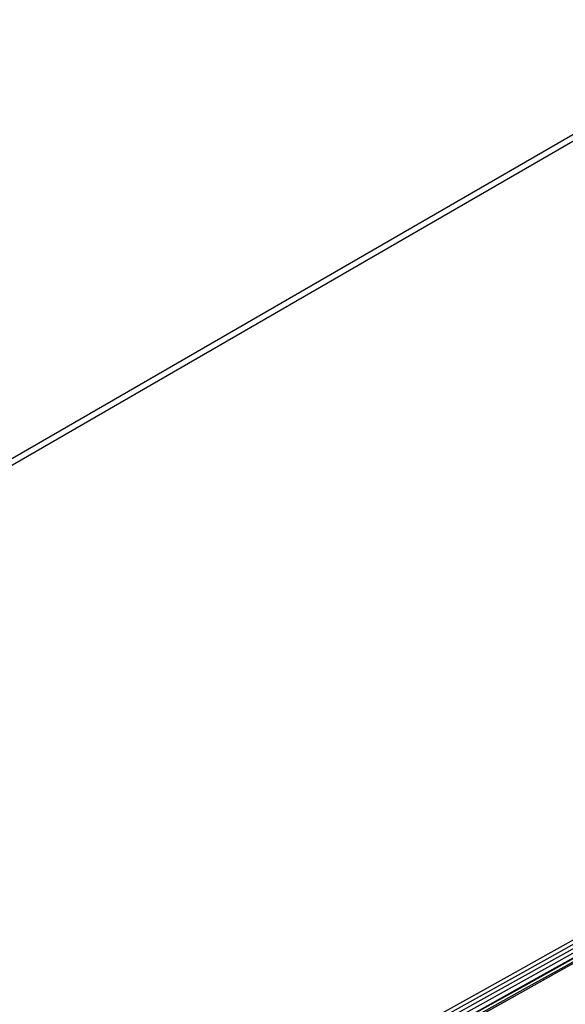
# Model space of a CAD drawing. Extents: x -19 to 1160, y -2382 to -1354.
# Tile 12 of 69: x 364 to 409, y -2176 to -2095. Entities that reach past the tile are written whole.
import ezdxf

# ---------------------------------------------------------------- set-up
doc = ezdxf.new("R2010")
doc.units = 0
doc.layers.add('1', color=7, linetype='CONTINUOUS')

msp = doc.modelspace()

# ---------------------------------------------------------------- linework, layer by layer
at = {"layer": '1', "color": 7}
for p, q in [((427.503, -2094.747, 64.191), (-0.742, -2341.994, 64.191)), ((422.937, -2096.839, 55.204), (-0.977, -2341.586, 55.204))]:
    msp.add_line(p, q, dxfattribs=at)
at = {"layer": '1', "color": 7, "extrusion": (-0.4869, 0.873457, 0.001063)}
msp.add_arc((3389.098, -211427.516, -2097.349), 211487.75, 90.6158246, 90.7432747, dxfattribs=at)
at = {"layer": '1', "color": 7, "extrusion": (0.487044, -0.873378, -9.56911e-12)}
msp.add_arc((-3392.896, -213890.079, 2097.517), 213947.621, 89.26434767, 89.3903322, dxfattribs=at)
at = {"layer": '1', "color": 7, "extrusion": (-0.487039, 0.87338, -6.05292e-08)}
msp.add_arc((3394.333, -213890.123, -2097.636), 213947.23, 90.61005547, 90.73603995, dxfattribs=at)
at = {"layer": '1', "color": 7, "extrusion": (-0.487198, 0.873291, -0.000962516)}
msp.add_arc((3148.897, -171954.654, -2095.842), 172000.05, 90.67694823, 90.83206533, dxfattribs=at)
at = {"layer": '1', "color": 7, "extrusion": (-0.487173, 0.873296, 0.004057)}
msp.add_arc((3157.251, -171683.568, -2096.004), 171739.427, 90.68077906, 90.83613149, dxfattribs=at)
at = {"layer": '1', "color": 7, "extrusion": (-0.487142, 0.873295, 0.007006)}
msp.add_arc((3164.668, -171377.458, -2096.201), 171439.564, 90.68446679, 90.84009101, dxfattribs=at)
at = {"layer": '1', "color": 7, "extrusion": (-0.487096, 0.873298, 0.009393)}
msp.add_arc((3170.629, -170898.926, -2096.447), 170966.203, 90.68838914, 90.8444444, dxfattribs=at)
at = {"layer": '1', "color": 7, "extrusion": (-0.487035, 0.873315, 0.010876)}
msp.add_arc((3174.258, -170185.95, -2096.773), 170256.644, 90.69252431, 90.84923024, dxfattribs=at)
at = {"layer": '1', "color": 7, "extrusion": (0.487044, -0.873378, 1.75719e-11)}
msp.add_arc((-3147.867, -170023.188, 2097.633), 170071.508, 89.15871692, 89.31559435, dxfattribs=at)

doc.saveas('drawing.dxf')
